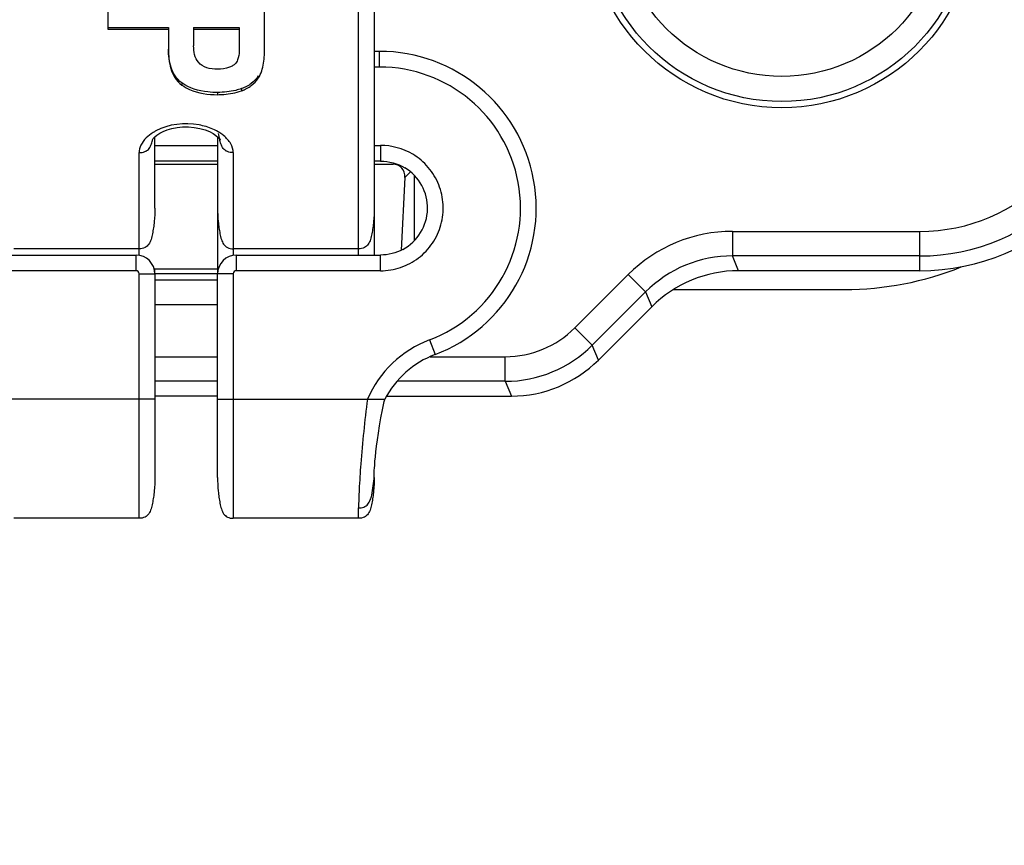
# Model space of a CAD drawing. Header units: millimetres. Extents: x 0 to 420, y 0 to 297.
# Tile 84 of 212: x 182.52 to 190.37, y 222.02 to 228.61. Entities that reach past the tile are written whole.
import ezdxf

# ---------------------------------------------------------------- set-up
doc = ezdxf.new("R2010")
doc.units = ezdxf.units.MM
doc.header["$LTSCALE"] = 23.1
doc.layers.get('0').update_dxf_attribs({"linetype": 'CONTINUOUS'})
doc.layers.add('DIM_PILOTEES', color=7, linetype='CONTINUOUS')
doc.styles.get("Standard").update_dxf_attribs({"font": 'txt', "width": 0.7})
doc.dimstyles.new('DIMSTYLE_3', dxfattribs={"dimtxt": 2.5, "dimasz": 3.5, "dimexe": 2, "dimexo": 0, "dimtad": 1, "dimdec": 0, "dimlfac": 2, "dimdsep": 46, "dimtxsty": 'Standard', "dimblk": '_FILLED', "dimblk1": '_FILLED', "dimblk2": '_FILLED', "dimcen": 0.09, "dimazin": 2, "dimtp": 0.5, "dimtm": 0.5, "dimtfac": 1, "dimtdec": 0, "dimtofl": 0, "dimtmove": 0, "dimatfit": 3, "dimldrblk": '_FILLED', "dimfxl": 0, "dimtolj": 1, "dimarcsym": 0})

# ---------------------------------------------------------------- blocks, each defined once
blk = doc.blocks.new('_FILLED')
at = {"color": 0, "linetype": 'ByBlock'}
blk.add_solid([(0, 0), (-1, 0.1429), (-1, -0.1429)], dxfattribs=at)
blk = doc.blocks.new('*D5')
at = {"layer": 'DIM_PILOTEES', "color": 2, "linetype": 'Continuous'}
for p, q in [((185.269, 267.0823), (224.7392, 267.0823)), ((222.7392, 267.0823), (222.7392, 228.8073)), ((222.7392, 190.5323), (222.7392, 228.8073)), ((199.0717, 190.5323), (224.7392, 190.5323))]:
    blk.add_line(p, q, dxfattribs=at)
at = {"layer": 'DIM_PILOTEES', "color": 2, "linetype": 'Continuous', "xscale": 3.5, "yscale": 3.5, "zscale": 3.5}
for p, rotation in [((222.7392, 267.0823), 90), ((222.7392, 190.5323), 270)]:
    blk.add_blockref('_FILLED', p, dxfattribs=dict(at, rotation=rotation))
at = {"layer": 'DIM_PILOTEES', "color": 2, "linetype": 'Continuous', "insert": (219.6142, 228.8073), "char_height": 2.5, "width": 16.071429, "attachment_point": 2, "rotation": 90, "line_spacing_factor": 0.9}
blk.add_mtext('{\\ftxt;\\W0.0001;\\H0.0001;\\~}{\\ftxt;\\W2.2857142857;\\H2.5; }{\\ftxt;\\W0.0001;\\H0.0001;\\~}{\\ftxt;\\W0.0001;\\H0.0001;\\~}{\\ftxt;\\W2.0;\\H2.5; }{\\ftxt;\\W0.0001;\\H0.0001;\\~}', dxfattribs=at)

msp = doc.modelspace()

# ---------------------------------------------------------------- linework, layer by layer
at = {"color": 7, "linetype": 'Continuous'}
for p, q in [((185.219, 226.7323), (185.219, 235.0421)), ((185.344, 234.7244), (185.344, 227.1073)), ((183.219, 228.7601), (183.219, 228.534)), ((184.469, 228.3896), (184.469, 228.7601)), ((183.219, 228.5485), (183.7021, 228.5485)), ((183.219, 228.534), (183.7021, 228.534)), ((183.7021, 228.5485), (183.7021, 228.3745)), ((183.9032, 228.5485), (184.2671, 228.5485)), ((183.9032, 228.5485), (183.9032, 228.4013)), ((183.9032, 228.534), (184.2671, 228.534)), ((184.2671, 228.5485), (184.2671, 228.3772)), ((185.3855, 228.3573), (185.344, 228.3573)), ((185.3855, 228.2323), (185.3855, 228.3573)), ((185.3855, 228.2323), (185.344, 228.2323)), ((184.4192, 228.1611), (184.4192, 228.1442)), ((183.8092, 228.1058), (183.8092, 228.0887)), ((184.2844, 228.0598), (184.2844, 228.0423)), ((184.0947, 228.0295), (184.0947, 228.0118)), ((183.594, 227.1073), (183.594, 227.675)), ((184.094, 227.6748), (184.094, 226.5854)), ((183.594, 227.6073), (184.094, 227.6073)), ((185.344, 227.6073), (185.394, 227.6073)), ((185.394, 227.6073), (185.394, 227.4823)), ((183.469, 226.7823), (183.469, 227.5493)), ((184.219, 227.5493), (184.219, 226.7298)), ((184.094, 227.4823), (183.594, 227.4823)), ((183.594, 227.4573), (184.094, 227.4573)), ((185.394, 227.4823), (185.344, 227.4823)), ((185.344, 227.4573), (185.4944, 227.4573)), ((185.5029, 227.4658), (185.4944, 227.4573)), ((185.5887, 227.3523), (185.5593, 226.771)), ((185.5887, 227.3523), (185.6322, 227.3959)), ((185.6655, 226.8499), (185.6655, 227.3639)), ((185.344, 227.1067), (185.344, 226.7323)), ((188.2013, 226.9212), (189.694, 226.9212)), ((188.2013, 226.9212), (188.2013, 226.7251)), ((189.694, 226.6073), (189.694, 226.9212)), ((182.294, 226.7323), (183.444, 226.7323)), ((183.469, 226.7823), (182.469, 226.7823)), ((183.444, 226.6073), (183.444, 226.7323)), ((183.469, 226.7298), (183.469, 226.7786)), ((185.219, 226.7823), (184.219, 226.7823)), ((184.244, 226.7323), (185.394, 226.7323)), ((184.244, 226.6073), (184.244, 226.7323)), ((185.394, 226.6073), (185.394, 226.7323)), ((189.694, 226.7251), (188.2013, 226.7251)), ((188.2501, 226.6073), (188.2013, 226.7251)), ((183.444, 226.6073), (182.294, 226.6073)), ((183.469, 226.5823), (183.594, 226.5823)), ((183.469, 224.6323), (183.469, 226.5823)), ((184.094, 226.6201), (183.594, 226.6201)), ((183.594, 226.5854), (183.594, 226.6201)), ((183.594, 226.5854), (184.094, 226.5854)), ((183.594, 226.5823), (183.594, 224.9573)), ((184.219, 226.5823), (184.094, 226.5823)), ((184.094, 224.9573), (184.094, 226.5823)), ((184.219, 226.5823), (184.219, 224.6323)), ((185.394, 226.6073), (184.244, 226.6073)), ((187.3693, 226.5766), (186.9437, 226.151)), ((187.508, 226.4379), (187.3693, 226.5766)), ((189.694, 226.6073), (188.2501, 226.6073)), ((183.594, 226.5357), (184.094, 226.5357)), ((187.5079, 226.4379), (187.0824, 226.0123)), ((187.5079, 226.4379), (187.5568, 226.3201)), ((187.7306, 226.4573), (189.094, 226.4573)), ((184.094, 226.3365), (183.594, 226.3365)), ((187.1312, 225.8945), (187.5568, 226.3201)), ((186.9437, 226.151), (187.0824, 226.0123)), ((185.784, 226.0552), (185.8283, 225.9383)), ((187.1312, 225.8945), (187.0824, 226.0123)), ((183.594, 225.9212), (184.094, 225.9212)), ((185.7904, 225.9212), (186.389, 225.9212)), ((186.389, 225.7251), (186.389, 225.9212)), ((184.094, 225.7251), (183.594, 225.7251)), ((186.389, 225.7251), (185.5253, 225.7251)), ((186.389, 225.7251), (186.4378, 225.6073)), ((183.594, 225.5823), (182.398, 225.5823)), ((184.094, 225.6073), (183.594, 225.6073)), ((184.094, 225.5823), (185.4282, 225.5822)), ((185.3675, 225.582), (185.3838, 225.5822)), ((185.4275, 225.5794), (185.4282, 225.5823)), ((185.4432, 225.6073), (186.4378, 225.6073)), ((185.3439, 225.0051), (185.344, 225.0065)), ((185.344, 224.9573), (185.344, 225.0051)), ((185.219, 224.6323), (185.219, 224.7147)), ((183.469, 224.6323), (182.469, 224.6323)), ((185.219, 224.6323), (184.219, 224.6323))]:
    msp.add_line(p, q, dxfattribs=at)
for points in [[(183.5934, 227.6746), (183.6107, 227.6887), (183.633, 227.7034), (183.6607, 227.7177), (183.6933, 227.7308), (183.7305, 227.7417), (183.7715, 227.7498), (183.8157, 227.7544), (183.8622, 227.7548), (183.9087, 227.7509), (183.9534, 227.7427), (183.9941, 227.731), (184.029, 227.7169), (184.058, 227.7016), (184.0811, 227.6859)], [(183.5713, 227.6479), (183.5713, 227.6479), (183.5742, 227.6528), (183.5814, 227.6622), (183.5934, 227.6746)], [(184.0811, 227.6859), (184.098, 227.6713), (184.1054, 227.6635)], [(184.1054, 227.6635), (184.1092, 227.659), (184.1152, 227.6507), (184.1165, 227.6484)], [(185.29, 225.5823), (185.3203, 225.5824), (185.3675, 225.582)], [(185.3472, 225.0568), (185.3497, 225.0874), (185.3531, 225.1229), (185.3574, 225.1634), (185.3626, 225.2084), (185.369, 225.2581), (185.3767, 225.3123), (185.3858, 225.371), (185.3966, 225.4336), (185.4093, 225.4987), (185.4237, 225.5639), (185.4275, 225.5794)], [(185.4037, 225.5823), (185.4106, 225.5823), (185.4164, 225.5822)], [(185.4251, 225.5823), (185.4274, 225.5822), (185.4282, 225.5822)], [(185.344, 225.0065), (185.3444, 225.0152), (185.3454, 225.0325), (185.3472, 225.0568)]]:
    msp.add_lwpolyline(points, dxfattribs=at)
for radius in [1.55, 1.5, 1.3]:
    msp.add_circle((188.594, 229.4573), radius, dxfattribs=at)
for centre, radius, start, end in [((185.3855, 227.1073), 1.25, 290.74695, 90), ((189.694, 228.3573), 1.75, 270, 360), ((189.694, 228.3573), 1.6322, 270, 360), ((189.694, 228.3573), 1.436, 270, 360), ((185.3855, 227.1073), 1.125, 290.74701, 90), ((183.9443, 227.4424), 0.3136, 50.78779, 53.95247), ((185.394, 227.1073), 0.375, 298.37264, 59.06878), ((188.2007, 225.7462), 1.1751, 89.96708, 135.03292), ((183.444, 226.5823), 0.15, 0, 90), ((184.244, 226.5823), 0.15, 90, 180), ((188.1973, 225.7541), 0.971, 89.76507, 135.23493), ((189.094, 228.9573), 2.5, 270, 291.86436), ((183.444, 226.5823), 0.025, 0, 90), ((184.244, 226.5823), 0.025, 90, 180), ((188.2495, 225.6283), 0.979, 89.96079, 135.03874), ((186.3894, 226.7046), 0.7834, 269.96827, 315.03173), ((186.094, 225.237), 0.875, 110.74809, 156.75708), ((186.3862, 226.7123), 0.9872, 270.1593, 314.84087), ((186.094, 225.237), 0.7499, 110.74874, 152.59025), ((186.4384, 226.5863), 0.979, 269.96256, 315.03761), ((184.3599, 225.0104), 0.9841, 357.46855, 359.6924), ((184.257, 225.0115), 1.087, 359.66333, 0.00087)]:
    msp.add_arc(centre, radius, start, end, dxfattribs=at)
msp.add_ellipse((185.4882, 227.3515), major_axis=(0.0457, 0.0969), ratio=0.924301, start_param=-1.152167, end_param=0.411033, dxfattribs=at)
for points, knots in [([(183.7021, 228.3745), (183.7021, 228.3485), (183.7045, 228.2966), (183.7187, 228.2198), (183.7496, 228.1457), (183.7868, 228.1049), (183.8092, 228.0887)], [0, 0, 0, 0, 0.247209, 0.491392, 0.737728, 1, 1, 1, 1]), ([(183.8092, 228.1058), (183.7879, 228.1212), (183.7521, 228.1593), (183.7111, 228.2513), (183.7032, 228.3257), (183.7023, 228.3745)], [0, 0, 0, 0, 0.263331, 0.51048, 1, 1, 1, 1]), ([(184.093, 228.215), (184.0642, 228.215), (184.0085, 228.22), (183.9175, 228.2755), (183.9032, 228.3557), (183.9032, 228.4013)], [0, 0, 0, 0, 0.286695, 0.546815, 1, 1, 1, 1]), ([(184.2671, 228.3772), (184.2671, 228.3533), (184.2644, 228.3167), (184.2469, 228.2701), (184.2285, 228.2509), (184.2172, 228.2442)], [0, 0, 0, 0, 0.486303, 0.733366, 1, 1, 1, 1]), ([(184.4192, 228.1442), (184.4428, 228.1788), (184.4652, 228.2636), (184.469, 228.3472), (184.469, 228.3896)], [0, 0, 0, 0, 0.497123, 1, 1, 1, 1]), ([(184.2172, 228.2442), (184.2083, 228.2389), (184.1694, 228.2205), (184.1255, 228.215), (184.093, 228.215)], [0, 0, 0, 0, 0.241361, 1, 1, 1, 1]), ([(184.4192, 228.1611), (184.4039, 228.1387), (184.3642, 228.0963), (184.3125, 228.0696), (184.2844, 228.0598)], [0, 0, 0, 0, 0.476562, 1, 1, 1, 1]), ([(184.2844, 228.0423), (184.3126, 228.0522), (184.3643, 228.0791), (184.4039, 228.1217), (184.4192, 228.1442)], [0, 0, 0, 0, 0.523452, 1, 1, 1, 1]), ([(184.0947, 228.0295), (184.0687, 228.0295), (183.9699, 228.0338), (183.8686, 228.0629), (183.8092, 228.1058)], [0, 0, 0, 0, 0.261898, 1, 1, 1, 1]), ([(183.8092, 228.0887), (183.8282, 228.0748), (183.9155, 228.0252), (184.0186, 228.0118), (184.0947, 228.0118)], [0, 0, 0, 0, 0.236135, 1, 1, 1, 1]), ([(184.2844, 228.0598), (184.2695, 228.0546), (184.2079, 228.0363), (184.1432, 228.0295), (184.0947, 228.0295)], [0, 0, 0, 0, 0.245007, 1, 1, 1, 1]), ([(184.0947, 228.0118), (184.111, 228.0118), (184.1752, 228.0141), (184.2392, 228.0265), (184.2844, 228.0423)], [0, 0, 0, 0, 0.254312, 1, 1, 1, 1]), ([(184.0563, 227.737), (184.0211, 227.7524), (183.8729, 227.7959), (183.7041, 227.7772), (183.6019, 227.7226)], [0, 0, 0, 0, 0.248677, 1, 1, 1, 1]), ([(184.1288, 227.6959), (184.1234, 227.6999), (184.1004, 227.7156), (184.0756, 227.7286), (184.0563, 227.737)], [0, 0, 0, 0, 0.239576, 1, 1, 1, 1]), ([(183.5243, 227.6662), (183.5077, 227.6496), (183.4804, 227.614), (183.469, 227.5698), (183.469, 227.5493)], [0, 0, 0, 0, 0.533895, 1, 1, 1, 1]), ([(183.6019, 227.7226), (183.5944, 227.7186), (183.5667, 227.7026), (183.5409, 227.6829), (183.5243, 227.6662)], [0, 0, 0, 0, 0.265192, 1, 1, 1, 1]), ([(184.219, 227.5493), (184.219, 227.5737), (184.2023, 227.6272), (184.1649, 227.6671), (184.1425, 227.6854)], [0, 0, 0, 0, 0.457814, 1, 1, 1, 1]), ([(183.469, 227.5493), (183.4846, 227.5493), (183.508, 227.553), (183.5347, 227.5671), (183.5539, 227.5874), (183.5676, 227.6181), (183.5743, 227.6433), (183.577, 227.6558)], [0, 0, 0, 0, 0.279142, 0.410036, 0.532881, 0.771498, 1, 1, 1, 1]), ([(184.219, 227.5493), (184.2034, 227.5493), (184.18, 227.553), (184.1533, 227.5671), (184.1341, 227.5874), (184.1204, 227.6181), (184.1137, 227.6434), (184.111, 227.6559)], [0, 0, 0, 0, 0.279146, 0.410037, 0.532881, 0.771498, 1, 1, 1, 1]), ([(185.394, 226.6073), (185.448, 226.6073), (185.5567, 226.625), (185.7021, 226.7023), (185.8154, 226.822), (185.8844, 226.9715), (185.9021, 227.1354), (185.8665, 227.2962), (185.7814, 227.4372), (185.6973, 227.5084), (185.651, 227.5361)], [0, 0, 0, 0, 0.125006, 0.250003, 0.374998, 0.499992, 0.624992, 0.749998, 0.875002, 1, 1, 1, 1]), ([(183.594, 227.1073), (183.594, 227.0714), (183.5917, 227.0186), (183.5834, 226.9502), (183.5752, 226.9023), (183.5651, 226.8577), (183.5483, 226.8176), (183.5151, 226.787), (183.4848, 226.7823), (183.469, 226.7823)], [0, 0, 0, 0, 0.28119, 0.413248, 0.540403, 0.661655, 0.771949, 0.876082, 1, 1, 1, 1]), ([(184.094, 227.1073), (184.094, 227.0714), (184.0963, 227.0186), (184.1046, 226.9502), (184.1129, 226.9023), (184.1229, 226.8577), (184.1397, 226.8176), (184.1729, 226.787), (184.2032, 226.7823), (184.219, 226.7823)], [0, 0, 0, 0, 0.28119, 0.413248, 0.540403, 0.661655, 0.771949, 0.876082, 1, 1, 1, 1]), ([(184.094, 227.1073), (184.094, 227.0714), (184.0963, 227.0186), (184.1046, 226.9502), (184.1129, 226.9023), (184.1229, 226.8577), (184.1397, 226.8176), (184.1729, 226.787), (184.2032, 226.7823), (184.219, 226.7823)], [0, 0, 0, 0, 0.28119, 0.413248, 0.540403, 0.661655, 0.771949, 0.876082, 1, 1, 1, 1]), ([(185.344, 227.1073), (185.344, 227.0714), (185.3417, 227.0186), (185.3334, 226.9502), (185.3252, 226.9023), (185.3151, 226.8577), (185.2983, 226.8176), (185.2651, 226.787), (185.2348, 226.7823), (185.219, 226.7823)], [0, 0, 0, 0, 0.28119, 0.413248, 0.540403, 0.661655, 0.771949, 0.876082, 1, 1, 1, 1]), ([(185.29, 225.5823), (185.2668, 225.4109), (185.2425, 225.1704), (185.2236, 224.8807), (185.219, 224.7634), (185.219, 224.7147)], [0, 0, 0, 0, 0.595814, 0.832217, 1, 1, 1, 1]), ([(183.594, 224.9573), (183.594, 224.9214), (183.5917, 224.8686), (183.5834, 224.8002), (183.5751, 224.7523), (183.5651, 224.7077), (183.5483, 224.6676), (183.5151, 224.637), (183.4848, 224.6323), (183.469, 224.6323)], [0, 0, 0, 0, 0.28119, 0.413248, 0.540403, 0.661655, 0.771949, 0.876082, 1, 1, 1, 1]), ([(184.094, 224.9573), (184.094, 224.9214), (184.0963, 224.8686), (184.1046, 224.8002), (184.1129, 224.7523), (184.1229, 224.7077), (184.1397, 224.6676), (184.1729, 224.637), (184.2032, 224.6323), (184.219, 224.6323)], [0, 0, 0, 0, 0.28119, 0.413248, 0.540403, 0.661655, 0.771949, 0.876082, 1, 1, 1, 1]), ([(184.094, 224.9573), (184.094, 224.9214), (184.0963, 224.8686), (184.1046, 224.8002), (184.1129, 224.7523), (184.1229, 224.7077), (184.1397, 224.6676), (184.1729, 224.637), (184.2032, 224.6323), (184.219, 224.6323)], [0, 0, 0, 0, 0.28119, 0.413248, 0.540403, 0.661655, 0.771949, 0.876082, 1, 1, 1, 1]), ([(185.219, 224.7147), (185.2331, 224.7147), (185.2609, 224.7189), (185.2959, 224.7428), (185.3132, 224.7791), (185.3272, 224.8283), (185.3369, 224.8912), (185.3419, 224.9416), (185.343, 224.9669)], [0, 0, 0, 0, 0.135387, 0.263297, 0.389336, 0.512965, 0.756234, 1, 1, 1, 1]), ([(185.344, 224.9573), (185.344, 224.9214), (185.3417, 224.8686), (185.3334, 224.8002), (185.3251, 224.7523), (185.3151, 224.7077), (185.2983, 224.6676), (185.2651, 224.637), (185.2348, 224.6323), (185.219, 224.6323)], [0, 0, 0, 0, 0.28119, 0.413248, 0.540403, 0.661655, 0.771949, 0.876082, 1, 1, 1, 1])]:
    msp.add_open_spline(points, degree=3, knots=knots, dxfattribs=at)
for points in [[(184.111, 227.6559), (184.1077, 227.6713), (184.1049, 227.6869), (184.1025, 227.7025)], [(185.651, 227.5361), (185.5748, 227.5818), (185.4829, 227.6073), (185.394, 227.6073)], [(185.394, 227.4823), (185.4607, 227.4823), (185.5296, 227.4632), (185.5868, 227.4289)], [(185.5722, 226.7773), (185.5183, 226.7482), (185.4553, 226.7323), (185.394, 226.7323)]]:
    msp.add_open_spline(points, degree=3, dxfattribs=at)

# ---------------------------------------------------------------- dimensions: what is measured, and where the dimension line sits
at = {"layer": 'DIM_PILOTEES', "color": 2, "linetype": 'Continuous'}
dim = msp.add_linear_dim(base=(222.7392, 267.0823), p1=(199.0717, 190.5323), p2=(185.269, 267.0823), angle=90, text='{\\ftxt;\\W0.0001;\\H0.0001;\\~}{\\ftxt;\\W2.2857142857;\\H2.5; }{\\ftxt;\\W0.0001;\\H0.0001;\\~}{\\ftxt;\\W0.0001;\\H0.0001;\\~}{\\ftxt;\\W2.0;\\H2.5; }{\\ftxt;\\W0.0001;\\H0.0001;\\~}', dimstyle='DIMSTYLE_3', dxfattribs=at)
dim.commit()
dim.dimension.update_dxf_attribs({"geometry": '*D5', "text_midpoint": (222.7392, 229.1644), "dimtype": 160})

doc.saveas('drawing.dxf')
